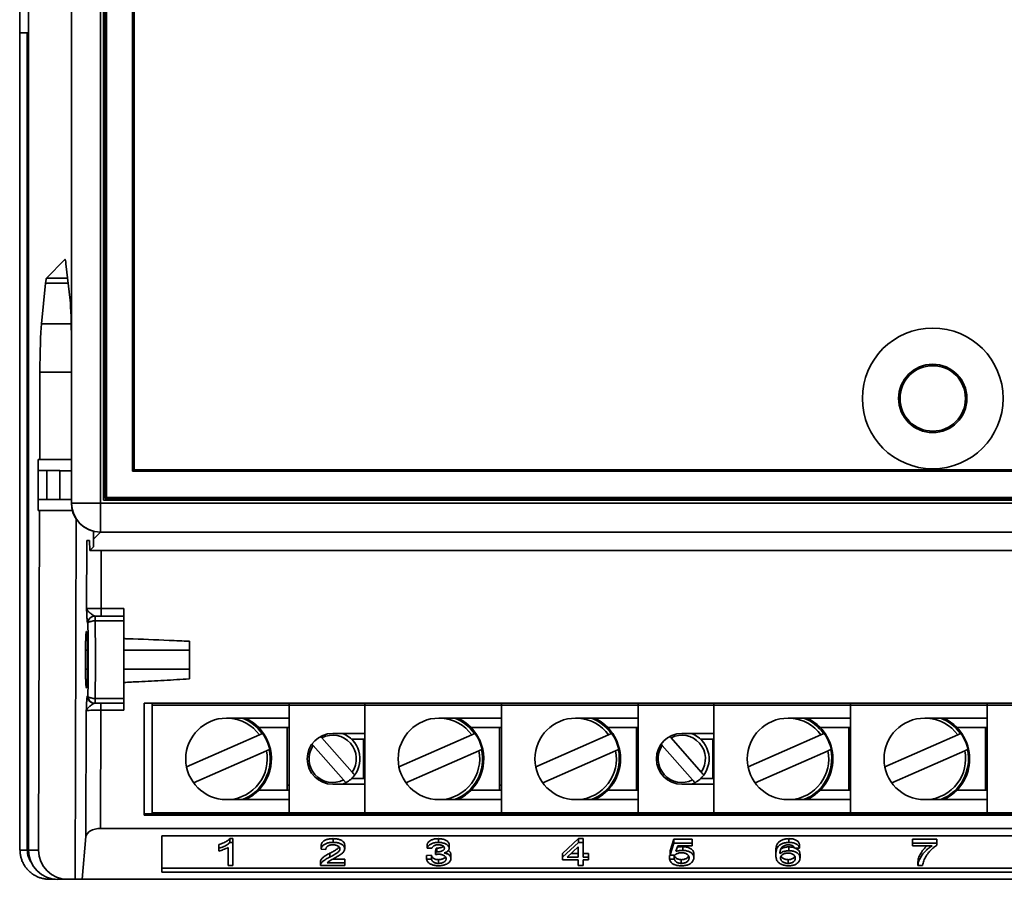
# Model space of a CAD drawing. Header units: millimetres. Extents: x 87 to 338, y 221 to 401.
# Tile 1 of 21: x 87 to 222, y 221 to 339. Entities that reach past the tile are written whole.
import ezdxf

# ---------------------------------------------------------------- set-up
doc = ezdxf.new("R2010")
doc.units = ezdxf.units.MM
doc.header["$LTSCALE"] = 2

msp = doc.modelspace()

# ---------------------------------------------------------------- linework, layer by layer
at = {"color": 7, "linetype": 'Continuous', "lineweight": 35}
for p, q in [((88.27, 394.67), (88.27, 224.86)), ((94.15, 272.6), (94.15, 349.34)), ((98.14, 349.34), (98.14, 272.6)), ((98.57, 348.98), (98.57, 272.98)), ((98.77, 273.38), (98.77, 348.58)), ((98.97, 348.58), (98.97, 273.38)), ((102.57, 276.98), (102.57, 344.98)), ((102.77, 344.78), (102.77, 277.18)), ((87.04, 341.26), (87.04, 337.26)), ((87.04, 337.26), (88.27, 337.26)), ((87.08, 337.26), (87.08, 224.88)), ((88.08, 337.26), (88.08, 224.88)), ((93.25, 306.06), (90.73, 303.53)), ((93.28, 306.06), (93.25, 306.06)), ((93.97, 300.48), (93.4, 305.5)), ((93.62, 303.53), (90.73, 303.53)), ((90.6, 302.84), (90.04, 297.22)), ((93.7, 302.84), (90.6, 302.84)), ((94.13, 297.22), (90.04, 297.22)), ((94.15, 272.6), (94.15, 295.04)), ((89.82, 290.58), (89.79, 278.56)), ((94.15, 290.58), (89.82, 290.58)), ((94.15, 278.56), (89.57, 278.56)), ((89.57, 278.56), (89.57, 277.06)), ((89.57, 273.06), (89.57, 277.06)), ((90.77, 277.06), (90.77, 273.06)), ((90.77, 277.06), (92.57, 277.06)), ((92.57, 277.06), (92.57, 273.06)), ((94.15, 277.02), (92.57, 277.02)), ((322.57, 276.98), (102.57, 276.98)), ((102.77, 277.18), (322.37, 277.18)), ((89.57, 273.06), (89.57, 271.56)), ((90.77, 273.06), (92.57, 273.06)), ((94.15, 273.1), (92.57, 273.1)), ((98.14, 272.6), (94.15, 272.6)), ((94.15, 272.6), (94.15, 272.6)), ((98.14, 272.6), (326.99, 272.6)), ((98.14, 268.6), (98.14, 272.6)), ((98.57, 272.98), (326.57, 272.98)), ((98.97, 273.38), (98.77, 273.38)), ((98.97, 273.38), (326.17, 273.38)), ((98.97, 273.38), (98.97, 273.18)), ((326.17, 273.18), (98.97, 273.18)), ((89.57, 271.56), (94.28, 271.56)), ((89.77, 271.56), (89.64, 224.86)), ((94.67, 220.86), (94.8, 270.4)), ((97.17, 267.63), (97.17, 268.72)), ((98.14, 268.6), (97.17, 267.63)), ((326.99, 268.6), (98.14, 268.6)), ((96.23, 258.06), (96.26, 267.46)), ((96.26, 267.46), (96.65, 267.46)), ((96.65, 267.46), (96.67, 266.09)), ((97.17, 267.63), (97.17, 266.58)), ((97.17, 266.58), (96.67, 266.09)), ((328.46, 266.09), (96.67, 266.09)), ((98.25, 266.09), (98.23, 258.11)), ((98.23, 257.06), (98.23, 258.11)), ((98.23, 258.11), (101.37, 258.11)), ((101.37, 258.11), (101.37, 257.06)), ((96.41, 256.06), (96.38, 256.06)), ((97.38, 257.06), (97.41, 257.06)), ((97.41, 257.06), (97.41, 256.39)), ((97.41, 257.06), (101.37, 257.06)), ((101.37, 256.39), (97.41, 256.39)), ((101.37, 257.06), (101.37, 256.39)), ((101.37, 245.73), (101.37, 256.39)), ((110.37, 248.42), (110.37, 253.59)), ((96.09, 249.76), (96.09, 252.36)), ((96.09, 252.36), (96.36, 252.36)), ((96.36, 252.36), (96.36, 249.76)), ((101.37, 252.36), (110.37, 252.36)), ((96.09, 249.76), (96.36, 249.76)), ((101.37, 249.76), (110.37, 249.76)), ((96.34, 246.06), (96.41, 246.06)), ((97.41, 245.06), (97.34, 245.06)), ((97.41, 245.73), (101.37, 245.73)), ((97.41, 245.73), (97.41, 245.06)), ((101.37, 245.06), (97.41, 245.06)), ((98.19, 244.11), (98.19, 245.06)), ((101.37, 245.73), (101.37, 245.06)), ((101.37, 245.06), (101.37, 244.11)), ((320.97, 245.06), (104.17, 245.06)), ((104.17, 245.06), (104.17, 229.66)), ((105.27, 245.06), (105.27, 244.82)), ((124.07, 245.06), (124.07, 244.82)), ((134.47, 244.82), (134.47, 245.06)), ((153.27, 244.82), (153.27, 245.06)), ((172.07, 245.06), (172.07, 244.82)), ((182.47, 244.82), (182.47, 245.06)), ((201.27, 244.82), (201.27, 245.06)), ((220.07, 245.06), (220.07, 244.82)), ((96.15, 226.73), (96.2, 244.06)), ((98.19, 244.11), (98.15, 227.86)), ((101.37, 244.11), (98.19, 244.11)), ((105.27, 230.02), (105.27, 244.82)), ((105.27, 244.82), (124.07, 244.82)), ((124.07, 230.02), (124.07, 244.82)), ((124.07, 244.82), (134.47, 244.82)), ((124.07, 243.02), (124.07, 244.82)), ((134.47, 240.92), (134.47, 244.82)), ((134.47, 244.82), (153.27, 244.82)), ((134.47, 230.02), (134.47, 244.82)), ((153.27, 243.02), (153.27, 244.82)), ((153.27, 230.02), (153.27, 244.82)), ((153.27, 244.82), (172.07, 244.82)), ((172.07, 244.82), (182.47, 244.82)), ((172.07, 230.02), (172.07, 244.82)), ((172.07, 243.02), (172.07, 244.82)), ((182.47, 240.92), (182.47, 244.82)), ((182.47, 230.02), (182.47, 244.82)), ((182.47, 244.82), (201.27, 244.82)), ((201.27, 243.02), (201.27, 244.82)), ((201.27, 230.02), (201.27, 244.82)), ((201.27, 244.82), (220.07, 244.82)), ((220.07, 230.02), (220.07, 244.82)), ((220.07, 244.82), (230.47, 244.82)), ((220.07, 243.02), (220.07, 244.82)), ((124.07, 243.02), (115.47, 243.02)), ((153.27, 243.02), (144.67, 243.02)), ((172.07, 243.02), (163.47, 243.02)), ((201.27, 243.02), (192.67, 243.02)), ((220.07, 243.02), (211.47, 243.02)), ((124.07, 241.72), (119.89, 241.72)), ((123.82, 241.72), (123.82, 233.12)), ((153.27, 241.72), (149.09, 241.72)), ((153.02, 241.72), (153.02, 233.12)), ((172.07, 241.72), (167.89, 241.72)), ((171.82, 241.72), (171.82, 233.12)), ((201.27, 241.72), (197.09, 241.72)), ((201.02, 241.72), (201.02, 233.12)), ((220.07, 241.72), (215.89, 241.72)), ((219.82, 241.72), (219.82, 233.12)), ((109.98, 236.31), (120, 240.73)), ((128.59, 240.31), (132.75, 235.59)), ((130.07, 240.92), (134.47, 240.92)), ((132.67, 240.12), (134.47, 240.12)), ((134.32, 240.12), (134.32, 234.72)), ((139.18, 236.31), (149.2, 240.73)), ((157.98, 236.31), (168, 240.73)), ((176.59, 240.31), (180.75, 235.59)), ((178.07, 240.92), (182.47, 240.92)), ((180.67, 240.12), (182.47, 240.12)), ((182.32, 240.12), (182.32, 234.72)), ((187.18, 236.31), (197.2, 240.73)), ((205.98, 236.31), (216, 240.73)), ((110.95, 234.12), (120.97, 238.53)), ((127.38, 239.25), (131.55, 234.53)), ((140.15, 234.12), (150.17, 238.53)), ((158.95, 234.12), (168.97, 238.53)), ((175.38, 239.25), (179.55, 234.53)), ((188.15, 234.12), (198.17, 238.53)), ((206.95, 234.12), (216.97, 238.53)), ((134.47, 234.72), (132.67, 234.72)), ((182.47, 234.72), (180.67, 234.72)), ((119.89, 233.12), (124.07, 233.12)), ((123.82, 233.81), (124.07, 233.81)), ((134.47, 233.92), (130.07, 233.92)), ((134.47, 230.02), (134.47, 233.92)), ((149.09, 233.12), (153.27, 233.12)), ((153.02, 233.81), (153.27, 233.81)), ((167.89, 233.12), (172.07, 233.12)), ((171.82, 233.81), (172.07, 233.81)), ((182.47, 233.92), (178.07, 233.92)), ((182.47, 230.02), (182.47, 233.92)), ((197.09, 233.12), (201.27, 233.12)), ((201.02, 233.81), (201.27, 233.81)), ((215.89, 233.12), (220.07, 233.12)), ((219.82, 233.81), (220.07, 233.81)), ((115.47, 231.82), (124.07, 231.82)), ((124.07, 230.02), (124.07, 231.82)), ((144.67, 231.82), (153.27, 231.82)), ((153.27, 230.02), (153.27, 231.82)), ((163.47, 231.82), (172.07, 231.82)), ((172.07, 230.02), (172.07, 231.82)), ((192.67, 231.82), (201.27, 231.82)), ((201.27, 230.02), (201.27, 231.82)), ((211.47, 231.82), (220.07, 231.82)), ((220.07, 230.02), (220.07, 231.82)), ((320.97, 229.88), (104.17, 229.88)), ((104.17, 229.66), (320.97, 229.66)), ((105.27, 230.02), (124.07, 230.02)), ((105.27, 229.88), (105.27, 230.02)), ((124.07, 230.02), (134.47, 230.02)), ((124.07, 229.88), (124.07, 230.02)), ((134.47, 230.02), (153.27, 230.02)), ((134.47, 229.88), (134.47, 230.02)), ((153.27, 229.88), (153.27, 230.02)), ((153.27, 230.02), (172.07, 230.02)), ((172.07, 230.02), (182.47, 230.02)), ((172.07, 229.88), (172.07, 230.02)), ((182.47, 230.02), (201.27, 230.02)), ((182.47, 229.88), (182.47, 230.02)), ((201.27, 229.88), (201.27, 230.02)), ((201.27, 230.02), (220.07, 230.02)), ((220.07, 230.02), (230.47, 230.02)), ((220.07, 229.88), (220.07, 230.02)), ((326.98, 227.86), (98.15, 227.86)), ((95.62, 220.86), (96.15, 226.73)), ((106.57, 226.86), (106.57, 221.86)), ((318.57, 226.86), (106.57, 226.86)), ((115.93, 226.45), (116.35, 226.45)), ((115.93, 225.93), (115.93, 226.45)), ((116.35, 225.93), (116.35, 226.45)), ((130.14, 225.93), (130.14, 226.45)), ((144.6, 225.93), (144.6, 226.45)), ((161.65, 224.42), (163.88, 226.45)), ((163.88, 226.45), (164.49, 226.45)), ((163.88, 225.93), (163.88, 226.45)), ((164.49, 225.93), (164.49, 226.45)), ((176.47, 224.76), (176.96, 226.37)), ((176.96, 226.37), (179.48, 226.37)), ((176.96, 225.85), (176.96, 226.37)), ((179.48, 225.85), (179.48, 226.37)), ((192.8, 225.93), (192.8, 226.45)), ((209.79, 226.37), (213.12, 226.37)), ((209.79, 225.85), (209.79, 226.37)), ((213.12, 225.85), (213.12, 226.37)), ((87.08, 224.88), (88.08, 224.88)), ((88.27, 224.86), (89.64, 224.86)), ((114.4, 225.12), (114.4, 225.64)), ((114.4, 224.75), (114.4, 225.12)), ((115.7, 222.76), (115.7, 225.24)), ((115.93, 225.93), (116.35, 225.93)), ((116.35, 225.93), (116.35, 222.76)), ((128.47, 224.99), (128.47, 225.51)), ((129.12, 224.95), (128.47, 224.99)), ((131.72, 225.05), (131.72, 225.57)), ((143.07, 225.16), (143.07, 225.68)), ((143.72, 225.12), (143.07, 225.16)), ((144.21, 224.78), (144.29, 225.15)), ((144.21, 224.26), (144.21, 224.78)), ((144.29, 225.15), (144.39, 225.14)), ((144.29, 224.63), (144.29, 225.15)), ((144.39, 224.62), (144.39, 225.14)), ((146.08, 225.11), (146.08, 225.63)), ((161.65, 223.9), (163.88, 225.93)), ((163.84, 225.31), (162.29, 223.9)), ((163.84, 223.9), (163.84, 225.31)), ((163.88, 225.93), (164.49, 225.93)), ((164.49, 225.93), (164.49, 223.9)), ((176.47, 224.24), (176.96, 225.85)), ((176.47, 224.24), (176.47, 224.76)), ((176.96, 225.85), (179.48, 225.85)), ((177.51, 225.48), (177.27, 224.71)), ((179.48, 225.48), (177.51, 225.48)), ((178.2, 224.83), (178.2, 225.35)), ((179.48, 225.85), (179.48, 225.48)), ((190.99, 224.24), (190.99, 224.76)), ((192.8, 224.79), (192.8, 225.31)), ((194.24, 225.16), (193.59, 225.12)), ((194.24, 225.16), (194.24, 225.68)), ((209.79, 225.85), (213.12, 225.85)), ((209.79, 225.48), (209.79, 225.85)), ((212.47, 225.48), (209.79, 225.48)), ((213.12, 225.85), (213.12, 225.55)), ((129.67, 223.92), (129.67, 224.44)), ((130.09, 223.65), (131.72, 223.65)), ((131.72, 223.13), (131.72, 223.65)), ((142.99, 224.13), (143.64, 224.17)), ((142.99, 223.61), (142.99, 224.13)), ((142.99, 223.61), (143.64, 223.65)), ((143.64, 223.65), (143.64, 224.17)), ((144.21, 224.26), (144.29, 224.63)), ((144.29, 224.63), (144.39, 224.62)), ((144.62, 223.04), (144.62, 223.56)), ((146.32, 223.7), (146.32, 224.22)), ((161.65, 223.9), (161.65, 224.42)), ((161.65, 223.53), (161.65, 223.9)), ((163.84, 223.53), (161.65, 223.53)), ((162.29, 223.9), (163.84, 223.9)), ((162.86, 224.42), (163.84, 224.42)), ((163.84, 222.76), (163.84, 223.53)), ((164.49, 224.42), (165.22, 224.42)), ((164.49, 223.9), (165.22, 223.9)), ((165.22, 223.53), (164.49, 223.53)), ((164.49, 223.53), (164.49, 222.76)), ((165.22, 223.9), (165.22, 224.42)), ((165.22, 223.9), (165.22, 223.53)), ((176.39, 224.13), (177.04, 224.17)), ((176.39, 223.61), (176.39, 224.13)), ((176.39, 223.61), (177.04, 223.65)), ((177.12, 224.2), (176.47, 224.24)), ((177.04, 223.65), (177.04, 224.17)), ((178, 223.04), (178, 223.56)), ((179.72, 223.83), (179.72, 224.34)), ((192.71, 223.04), (192.71, 223.56)), ((194.32, 223.78), (194.32, 224.3)), ((106.57, 222.38), (318.57, 222.38)), ((116.35, 222.76), (115.7, 222.76)), ((128.39, 223.3), (128.39, 222.78)), ((131.72, 222.76), (128.39, 222.76)), ((129.29, 223.13), (131.72, 223.13)), ((131.72, 223.13), (131.72, 222.76)), ((164.49, 222.76), (163.84, 222.76)), ((210.52, 222.76), (210.52, 223.28)), ((211.17, 222.76), (210.52, 222.76)), ((91.08, 220.88), (91.08, 221.04)), ((91.08, 220.88), (91.9, 220.88)), ((93.64, 220.86), (92.27, 220.86)), ((94.67, 220.86), (93.64, 220.86)), ((95.62, 220.86), (94.67, 220.86)), ((95.62, 220.86), (329.52, 220.86)), ((106.57, 221.86), (318.57, 221.86))]:
    msp.add_line(p, q, dxfattribs=at)
at = {"color": 7, "linetype": 'Continuous', "lineweight": 35, "flags": 128}
for points in [[(102.57, 276.98), (102.61, 277.02), (102.64, 277.06), (102.68, 277.09), (102.71, 277.12), (102.73, 277.15), (102.75, 277.16), (102.76, 277.18), (102.77, 277.18)], [(97.41, 256.39), (97.27, 256.39), (97.13, 256.38), (97, 256.36), (96.88, 256.33), (96.77, 256.31), (96.67, 256.27), (96.58, 256.24), (96.51, 256.19), (96.46, 256.15), (96.42, 256.11), (96.41, 256.06)], [(97.41, 245.73), (97.27, 245.73), (97.13, 245.74), (97, 245.76), (96.88, 245.79), (96.77, 245.81), (96.67, 245.85), (96.58, 245.88), (96.51, 245.93), (96.46, 245.97), (96.42, 246.01), (96.41, 246.06)], [(120.38, 240.89), (120.41, 240.91), (120.44, 240.92)], [(149.58, 240.89), (149.61, 240.91), (149.64, 240.92)], [(168.38, 240.89), (168.41, 240.91), (168.44, 240.92)], [(197.58, 240.89), (197.61, 240.91), (197.64, 240.92)], [(216.38, 240.89), (216.41, 240.91), (216.44, 240.92)], [(121.41, 238.73), (121.37, 238.71), (121.34, 238.7)], [(150.61, 238.73), (150.57, 238.71), (150.54, 238.7)], [(169.41, 238.73), (169.37, 238.71), (169.34, 238.7)], [(198.61, 238.73), (198.57, 238.71), (198.54, 238.7)], [(217.41, 238.73), (217.37, 238.71), (217.34, 238.7)]]:
    msp.add_lwpolyline(points, dxfattribs=at)
at = {"color": 7, "linetype": 'Continuous', "lineweight": 35}
for radius in [9.68, 4.7, 4.5]:
    msp.add_circle((212.57, 286.98), radius, dxfattribs=at)
for centre, radius, start, end in [((98.16, 272.61), 4.01, 180.1836, 269.8165), ((98.97, 273.38), 0.2, 180, 270), ((97.38, 256.06), 0.999, 90.0395, 180.0391), ((97.41, 256.06), 0.999, 90.0394, 180.0394), ((97.34, 246.06), 0.999, 179.961, 269.9604), ((97.41, 246.06), 0.999, 179.9606, 269.9606), ((115.47, 237.42), 5.6, 90, 270), ((115.47, 237.42), 5.61, 36.1218, 85.9927), ((115.47, 237.42), 6.01, 35.2896, 68.6291), ((115.47, 237.42), 6.17, 294.7691, 65.2309), ((115.47, 237.42), 6.17, 23.7789, 65.2358), ((144.67, 237.42), 5.6, 90, 270), ((144.67, 237.42), 5.61, 36.1218, 85.9927), ((144.67, 237.42), 6.01, 35.2896, 68.6291), ((144.67, 237.42), 6.17, 294.7691, 65.2309), ((144.67, 237.42), 6.17, 23.7789, 65.2358), ((163.47, 237.42), 5.6, 90, 270), ((163.47, 237.42), 5.61, 36.1218, 85.9927), ((163.47, 237.42), 6.01, 35.2896, 68.6291), ((163.47, 237.42), 6.17, 294.7691, 65.2309), ((163.47, 237.42), 6.17, 23.7789, 65.2358), ((192.67, 237.42), 5.6, 90, 270), ((192.67, 237.42), 5.61, 36.1218, 85.9927), ((192.67, 237.42), 6.01, 35.2896, 68.6291), ((192.67, 237.42), 6.17, 294.7691, 65.2309), ((192.67, 237.42), 6.17, 23.7789, 65.2358), ((211.47, 237.42), 5.6, 90, 270), ((211.47, 237.42), 5.61, 36.1218, 85.9927), ((211.47, 237.42), 6.01, 35.2896, 68.6291), ((211.47, 237.42), 6.17, 294.7691, 65.2309), ((211.47, 237.42), 6.17, 23.7789, 65.2358), ((115.47, 237.42), 6.17, 294.7642, 23.7789), ((115.47, 237.42), 6.08, 12.403, 35.1548), ((130.07, 237.42), 3.5, 90, 270), ((130.07, 237.42), 3.25, 325.6303, 117.1302), ((130.07, 237.42), 3.75, 323.698, 68.9605), ((144.67, 237.42), 6.17, 294.7642, 23.7789), ((144.67, 237.42), 6.08, 12.403, 35.1548), ((163.47, 237.42), 6.17, 294.7642, 23.7789), ((163.47, 237.42), 6.08, 12.403, 35.1548), ((178.07, 237.42), 3.5, 90, 270), ((178.07, 237.42), 3.25, 325.6303, 117.1302), ((178.07, 237.42), 3.75, 323.698, 68.9605), ((192.67, 237.42), 6.17, 294.7642, 23.7789), ((192.67, 237.42), 6.08, 12.403, 35.1548), ((211.47, 237.42), 6.17, 294.7642, 23.7789), ((211.47, 237.42), 6.08, 12.403, 35.1548), ((115.47, 237.42), 5.61, 274.0073, 11.436), ((115.47, 237.42), 6.01, 291.3709, 12.2681), ((130.07, 237.42), 3.25, 145.6303, 297.1302), ((144.67, 237.42), 5.61, 274.0073, 11.436), ((144.67, 237.42), 6.01, 291.3709, 12.2681), ((163.47, 237.42), 5.61, 274.0073, 11.436), ((163.47, 237.42), 6.01, 291.3709, 12.2681), ((178.07, 237.42), 3.25, 145.6303, 297.1302), ((192.67, 237.42), 5.61, 274.0073, 11.436), ((192.67, 237.42), 6.01, 291.3709, 12.2681), ((211.47, 237.42), 5.61, 274.0073, 11.436), ((211.47, 237.42), 6.01, 291.3709, 12.2681), ((130.07, 237.42), 3.75, 299.0625, 323.698), ((178.07, 237.42), 3.75, 299.0625, 323.698), ((130.07, 237.42), 3.75, 291.0395, 299.0625), ((178.07, 237.42), 3.75, 291.0395, 299.0625)]:
    msp.add_arc(centre, radius, start, end, dxfattribs=at)
for centre, major_axis, ratio, start_param, end_param in [((93.27, 300.06), (0, 6), 0.052408, 5.846853, 6.335545), ((90.75, 297.54), (0, 6), 0.052408, 0.05236, 0.488692), ((93.83, 295.04), (0, 6), 0.052408, 4.712389, 5.846853), ((90.24, 290.16), (0, 8), 0.052408, 0.488692, 1.518436), ((98.15, 272.61), (-2.84, -2.84), 0.997265, 5.499157, 6.821327), ((98.23, 258.06), (2, 0), 0.026167, 1.570545, 3.089053), ((95.67, 251.06), (0, 15), 0.052408, 4.372552, 5.052226), ((96.67, 251.06), (0, 16), 0.049132, 4.372552, 5.052226), ((98.19, 244.06), (2, 0), 0.026167, 1.570545, 3.089053), ((98.15, 226.67), (2, 0), 0.596176, 1.568033, 3.086541), ((91.09, 224.88), (-2.12, -2.12), 0.999695, 5.497939, 6.145099), ((92.27, 224.86), (4.01, 0), 0.99863, 3.141593, 4.712389), ((93.65, 224.86), (3.41, 2.11), 0.996936, 2.587195, 4.157991)]:
    msp.add_ellipse(centre, major_axis=major_axis, ratio=ratio, start_param=start_param, end_param=end_param, dxfattribs=at)
for points, knots in [([(89.57, 277.06), (89.57, 277.06), (89.58, 277.06), (89.63, 277.06), (89.69, 277.06), (89.78, 277.06), (89.91, 277.06), (90.07, 277.06), (90.25, 277.06), (90.45, 277.06), (90.62, 277.06), (90.73, 277.06), (90.77, 277.06)], [0, 0, 0, 0, 0.148772, 0.226086, 0.303387, 0.411451, 0.522497, 0.630655, 0.742646, 0.840358, 0.941332, 1, 1, 1, 1]), ([(90.77, 273.06), (90.71, 273.06), (90.58, 273.06), (90.4, 273.06), (90.23, 273.06), (90.07, 273.06), (89.93, 273.06), (89.8, 273.06), (89.7, 273.06), (89.63, 273.06), (89.58, 273.06), (89.57, 273.06), (89.57, 273.06)], [0, 0, 0, 0, 0.091315, 0.185364, 0.276659, 0.370465, 0.464615, 0.561101, 0.663262, 0.767804, 0.882625, 1, 1, 1, 1]), ([(96.38, 256.06), (96.38, 256.06), (96.37, 256.07), (96.35, 256.12), (96.34, 256.2), (96.33, 256.3), (96.32, 256.43), (96.3, 256.6), (96.29, 256.8), (96.28, 257.04), (96.26, 257.3), (96.25, 257.64), (96.24, 257.89), (96.23, 258.06), (96.23, 258.06)], [0, 0, 0, 0, 0.075485, 0.151245, 0.22678, 0.301853, 0.37713, 0.452265, 0.547368, 0.642786, 0.738426, 0.833834, 0.996503, 1, 1, 1, 1]), ([(96.23, 258.06), (96.23, 258.06), (96.24, 258.03), (96.26, 257.95), (96.34, 257.83), (96.47, 257.69), (96.63, 257.55), (96.82, 257.4), (97.01, 257.25), (97.17, 257.14), (97.3, 257.07), (97.35, 257.06), (97.38, 257.06)], [0, 0, 0, 0, 0.004112, 0.094216, 0.216068, 0.338419, 0.460573, 0.587695, 0.714836, 0.841573, 0.920857, 1, 1, 1, 1]), ([(96.36, 252.36), (96.36, 252.46), (96.36, 252.66), (96.36, 252.97), (96.35, 253.25), (96.35, 253.52), (96.34, 253.77), (96.33, 254.01), (96.32, 254.22), (96.31, 254.41), (96.29, 254.58), (96.28, 254.71), (96.27, 254.82), (96.25, 254.9), (96.24, 254.94), (96.22, 254.95), (96.21, 254.93), (96.19, 254.88), (96.18, 254.79), (96.16, 254.67), (96.15, 254.53), (96.14, 254.35), (96.13, 254.15), (96.12, 253.93), (96.11, 253.69), (96.1, 253.43), (96.09, 253.15), (96.09, 252.87), (96.09, 252.61), (96.09, 252.43), (96.09, 252.36)], [0, 0, 0, 0, 0.037375, 0.074882, 0.112258, 0.147727, 0.183308, 0.218778, 0.254376, 0.290086, 0.325685, 0.36148, 0.397388, 0.433183, 0.46916, 0.505252, 0.541229, 0.577293, 0.613472, 0.649536, 0.685552, 0.721685, 0.7577, 0.793555, 0.829525, 0.865379, 0.90103, 0.936795, 0.972445, 1, 1, 1, 1]), ([(110.37, 253.59), (109.44, 253.63), (106.62, 253.76), (103.62, 253.88), (101.55, 253.95), (101.37, 253.96)], [0, 0, 0, 0, 0.309471, 0.938855, 1, 1, 1, 1]), ([(96.09, 249.76), (96.09, 249.66), (96.09, 249.46), (96.09, 249.15), (96.1, 248.87), (96.1, 248.6), (96.11, 248.35), (96.12, 248.11), (96.13, 247.9), (96.14, 247.71), (96.15, 247.54), (96.17, 247.41), (96.18, 247.3), (96.2, 247.22), (96.21, 247.18), (96.23, 247.17), (96.24, 247.19), (96.26, 247.24), (96.27, 247.33), (96.29, 247.45), (96.3, 247.59), (96.31, 247.77), (96.32, 247.97), (96.33, 248.19), (96.34, 248.43), (96.35, 248.69), (96.35, 248.97), (96.36, 249.25), (96.36, 249.51), (96.36, 249.69), (96.36, 249.76)], [0, 0, 0, 0, 0.037375, 0.074882, 0.112258, 0.147727, 0.183308, 0.218778, 0.254376, 0.290086, 0.325685, 0.36148, 0.397388, 0.433183, 0.46916, 0.505252, 0.541229, 0.577293, 0.613472, 0.649536, 0.685553, 0.721685, 0.757701, 0.793555, 0.829525, 0.865379, 0.90103, 0.936795, 0.972445, 1, 1, 1, 1]), ([(101.37, 247.93), (102.05, 247.96), (103.89, 248.05), (106.89, 248.21), (109.21, 248.35), (110.37, 248.42)], [0, 0, 0, 0, 0.22693, 0.613458, 1, 1, 1, 1]), ([(96.2, 244.06), (96.2, 244.06), (96.2, 244.23), (96.21, 244.48), (96.23, 244.82), (96.24, 245.08), (96.25, 245.32), (96.26, 245.52), (96.28, 245.69), (96.29, 245.82), (96.3, 245.92), (96.32, 246), (96.33, 246.05), (96.34, 246.06), (96.34, 246.06)], [0, 0, 0, 0, 0.003497, 0.166166, 0.261574, 0.357214, 0.452632, 0.547735, 0.62287, 0.698147, 0.77322, 0.848755, 0.924515, 1, 1, 1, 1]), ([(97.34, 245.06), (97.31, 245.06), (97.26, 245.05), (97.14, 244.98), (96.98, 244.87), (96.79, 244.73), (96.6, 244.58), (96.43, 244.43), (96.3, 244.3), (96.23, 244.17), (96.2, 244.09), (96.2, 244.06), (96.2, 244.06)], [0, 0, 0, 0, 0.079144, 0.158429, 0.282308, 0.406572, 0.53083, 0.655858, 0.781087, 0.905782, 0.995888, 1, 1, 1, 1]), ([(120.38, 240.89), (120.37, 240.89), (120.37, 240.89), (120.32, 240.87), (120.24, 240.83), (120.13, 240.78), (120.04, 240.75), (120, 240.73)], [0, 0, 0, 0, 0.135121, 0.347957, 0.562608, 0.781074, 1, 1, 1, 1]), ([(128.59, 240.31), (128.57, 240.33), (128.52, 240.39), (128.46, 240.46), (128.42, 240.5), (128.42, 240.5)], [0, 0, 0, 0, 0.252129, 0.939662, 1, 1, 1, 1]), ([(149.58, 240.89), (149.57, 240.89), (149.57, 240.89), (149.52, 240.87), (149.44, 240.83), (149.33, 240.78), (149.24, 240.75), (149.2, 240.73)], [0, 0, 0, 0, 0.13512, 0.347956, 0.562607, 0.781074, 1, 1, 1, 1]), ([(168.38, 240.89), (168.37, 240.89), (168.37, 240.89), (168.32, 240.87), (168.24, 240.83), (168.13, 240.78), (168.04, 240.75), (168, 240.73)], [0, 0, 0, 0, 0.13512, 0.347956, 0.562609, 0.781074, 1, 1, 1, 1]), ([(176.59, 240.31), (176.57, 240.33), (176.52, 240.39), (176.46, 240.46), (176.42, 240.5), (176.42, 240.5)], [0, 0, 0, 0, 0.252129, 0.939667, 1, 1, 1, 1]), ([(197.58, 240.89), (197.57, 240.89), (197.57, 240.89), (197.52, 240.87), (197.44, 240.83), (197.33, 240.78), (197.24, 240.75), (197.2, 240.73)], [0, 0, 0, 0, 0.135121, 0.347957, 0.562608, 0.781074, 1, 1, 1, 1]), ([(216.38, 240.89), (216.37, 240.89), (216.37, 240.89), (216.32, 240.87), (216.24, 240.83), (216.13, 240.78), (216.04, 240.75), (216, 240.73)], [0, 0, 0, 0, 0.13512, 0.347959, 0.562607, 0.781078, 1, 1, 1, 1]), ([(120.97, 238.53), (120.98, 238.54), (121.04, 238.56), (121.13, 238.6), (121.24, 238.65), (121.31, 238.68), (121.34, 238.7), (121.34, 238.7), (121.34, 238.7)], [0, 0, 0, 0, 0.063439, 0.290908, 0.516779, 0.738543, 0.955655, 1, 1, 1, 1]), ([(127.22, 239.45), (127.23, 239.43), (127.27, 239.38), (127.34, 239.31), (127.38, 239.26), (127.38, 239.25)], [0, 0, 0, 0, 0.2742022, 0.9126596, 1, 1, 1, 1]), ([(150.17, 238.53), (150.18, 238.54), (150.24, 238.56), (150.33, 238.6), (150.44, 238.65), (150.51, 238.68), (150.54, 238.7), (150.54, 238.7), (150.54, 238.7)], [0, 0, 0, 0, 0.06344, 0.290907, 0.51678, 0.738543, 0.955655, 1, 1, 1, 1]), ([(168.97, 238.53), (168.98, 238.54), (169.04, 238.56), (169.13, 238.6), (169.24, 238.65), (169.31, 238.68), (169.34, 238.7), (169.34, 238.7), (169.34, 238.7)], [0, 0, 0, 0, 0.063444, 0.29091, 0.516778, 0.738545, 0.955655, 1, 1, 1, 1]), ([(175.22, 239.45), (175.23, 239.43), (175.27, 239.38), (175.34, 239.31), (175.38, 239.26), (175.38, 239.25)], [0, 0, 0, 0, 0.274202, 0.91266, 1, 1, 1, 1]), ([(198.17, 238.53), (198.18, 238.54), (198.24, 238.56), (198.33, 238.6), (198.44, 238.65), (198.51, 238.68), (198.54, 238.7), (198.54, 238.7), (198.54, 238.7)], [0, 0, 0, 0, 0.063439, 0.290906, 0.51678, 0.738543, 0.955655, 1, 1, 1, 1]), ([(216.97, 238.53), (216.98, 238.54), (217.04, 238.56), (217.13, 238.6), (217.24, 238.65), (217.31, 238.68), (217.34, 238.7), (217.34, 238.7), (217.34, 238.7)], [0, 0, 0, 0, 0.063439, 0.290906, 0.516779, 0.738542, 0.955655, 1, 1, 1, 1]), ([(133.09, 235.2), (133.09, 235.2), (133.09, 235.2), (133.06, 235.24), (132.99, 235.32), (132.89, 235.42), (132.81, 235.52), (132.76, 235.57), (132.75, 235.59)], [0, 0, 0, 0, 0.097436, 0.304302, 0.512363, 0.72407, 0.941027, 1, 1, 1, 1]), ([(181.09, 235.2), (181.09, 235.2), (181.09, 235.2), (181.06, 235.24), (180.99, 235.32), (180.89, 235.42), (180.81, 235.52), (180.76, 235.57), (180.75, 235.59)], [0, 0, 0, 0, 0.0974357, 0.3043029, 0.5123615, 0.724069, 0.9410248, 1, 1, 1, 1]), ([(131.55, 234.53), (131.57, 234.5), (131.63, 234.43), (131.73, 234.32), (131.82, 234.22), (131.88, 234.16), (131.89, 234.14), (131.89, 234.14), (131.89, 234.14)], [0, 0, 0, 0, 0.1255477, 0.3507573, 0.5718506, 0.7871633, 0.9974217, 1, 1, 1, 1]), ([(179.55, 234.53), (179.57, 234.5), (179.63, 234.43), (179.73, 234.32), (179.82, 234.22), (179.88, 234.16), (179.89, 234.14), (179.89, 234.14), (179.89, 234.14)], [0, 0, 0, 0, 0.125548, 0.350757, 0.571851, 0.787164, 0.997422, 1, 1, 1, 1]), ([(114.4, 225.64), (114.52, 225.68), (114.76, 225.75), (115.09, 225.88), (115.37, 226.02), (115.6, 226.16), (115.79, 226.3), (115.88, 226.4), (115.93, 226.45)], [0, 0, 0, 0, 0.186652, 0.373349, 0.560003, 0.706679, 0.853386, 1, 1, 1, 1]), ([(128.47, 225.51), (128.48, 225.56), (128.5, 225.64), (128.54, 225.77), (128.61, 225.9), (128.71, 226.02), (128.84, 226.14), (129.01, 226.23), (129.2, 226.32), (129.42, 226.38), (129.65, 226.42), (129.89, 226.44), (130.06, 226.45), (130.14, 226.45)], [0, 0, 0, 0, 0.093373, 0.186734, 0.280107, 0.37345, 0.466748, 0.560061, 0.648036, 0.736023, 0.823985, 0.911984, 1, 1, 1, 1]), ([(130.14, 226.45), (130.22, 226.45), (130.39, 226.44), (130.63, 226.42), (130.86, 226.38), (131.08, 226.31), (131.26, 226.23), (131.41, 226.12), (131.55, 226), (131.65, 225.86), (131.71, 225.72), (131.72, 225.62), (131.72, 225.57)], [0, 0, 0, 0, 0.093375, 0.186716, 0.280029, 0.37335, 0.466646, 0.559994, 0.670012, 0.780015, 0.889999, 1, 1, 1, 1]), ([(143.07, 225.68), (143.09, 225.72), (143.12, 225.81), (143.2, 225.94), (143.31, 226.06), (143.45, 226.17), (143.63, 226.27), (143.85, 226.35), (144.08, 226.41), (144.34, 226.44), (144.52, 226.45), (144.6, 226.45)], [0, 0, 0, 0, 0.112065, 0.224124, 0.336158, 0.448167, 0.560113, 0.670089, 0.780036, 0.889993, 1, 1, 1, 1]), ([(144.6, 226.45), (144.7, 226.45), (144.88, 226.44), (145.15, 226.4), (145.39, 226.34), (145.6, 226.25), (145.78, 226.14), (145.92, 226.03), (146.01, 225.9), (146.07, 225.77), (146.08, 225.68), (146.08, 225.63)], [0, 0, 0, 0, 0.111989, 0.223939, 0.33592, 0.447889, 0.559903, 0.669912, 0.779919, 0.889957, 1, 1, 1, 1]), ([(190.99, 224.76), (190.99, 224.83), (191, 224.98), (191.02, 225.19), (191.07, 225.4), (191.14, 225.61), (191.24, 225.79), (191.36, 225.94), (191.49, 226.06), (191.65, 226.17), (191.82, 226.26), (192, 226.33), (192.18, 226.38), (192.38, 226.42), (192.59, 226.44), (192.73, 226.45), (192.8, 226.45)], [0, 0, 0, 0, 0.100013, 0.200025, 0.300032, 0.400042, 0.500016, 0.56253, 0.625027, 0.687524, 0.750014, 0.800015, 0.850003, 0.900004, 0.95, 1, 1, 1, 1]), ([(192.8, 226.45), (192.89, 226.45), (193.07, 226.44), (193.32, 226.41), (193.55, 226.35), (193.76, 226.26), (193.93, 226.16), (194.05, 226.05), (194.15, 225.93), (194.21, 225.8), (194.23, 225.72), (194.24, 225.68)], [0, 0, 0, 0, 0.112007, 0.223966, 0.335914, 0.447887, 0.559835, 0.669855, 0.779871, 0.889939, 1, 1, 1, 1]), ([(87.08, 224.88), (87.09, 224.83), (87.09, 224.7), (87.1, 224.49), (87.13, 224.25), (87.18, 224.01), (87.24, 223.77), (87.31, 223.54), (87.4, 223.31), (87.5, 223.09), (87.62, 222.88), (87.74, 222.67), (87.88, 222.47), (88.04, 222.29), (88.2, 222.1), (88.37, 221.93), (88.55, 221.78), (88.75, 221.63), (88.95, 221.49), (89.16, 221.37), (89.37, 221.26), (89.6, 221.16), (89.83, 221.08), (90.06, 221.01), (90.29, 220.95), (90.53, 220.91), (90.78, 220.89), (90.96, 220.88), (91.06, 220.88), (91.08, 220.88)], [0, 0, 0, 0, 0.023469, 0.06211, 0.100754, 0.139398, 0.178041, 0.216683, 0.255324, 0.293965, 0.332605, 0.371246, 0.409885, 0.448524, 0.487163, 0.525802, 0.564441, 0.60308, 0.641719, 0.680359, 0.718999, 0.757639, 0.79628, 0.834921, 0.873563, 0.912206, 0.950849, 0.989493, 1, 1, 1, 1]), ([(114.4, 225.12), (114.52, 225.16), (114.76, 225.23), (115.09, 225.36), (115.37, 225.5), (115.6, 225.64), (115.79, 225.78), (115.88, 225.88), (115.93, 225.93)], [0, 0, 0, 0, 0.186652, 0.373349, 0.560003, 0.706679, 0.853386, 1, 1, 1, 1]), ([(115.7, 225.24), (115.6, 225.19), (115.39, 225.07), (115.05, 224.95), (114.72, 224.83), (114.51, 224.78), (114.4, 224.75)], [0, 0, 0, 0, 0.279896, 0.5599361, 0.7799991, 1, 1, 1, 1]), ([(128.47, 224.99), (128.48, 225.04), (128.5, 225.13), (128.54, 225.25), (128.61, 225.38), (128.71, 225.5), (128.84, 225.62), (129.01, 225.71), (129.2, 225.8), (129.42, 225.86), (129.65, 225.9), (129.89, 225.93), (130.06, 225.93), (130.14, 225.93)], [0, 0, 0, 0, 0.093373, 0.186734, 0.280107, 0.37345, 0.466749, 0.560061, 0.648036, 0.736023, 0.823985, 0.911984, 1, 1, 1, 1]), ([(130.12, 225.6), (130.05, 225.6), (129.91, 225.6), (129.71, 225.57), (129.54, 225.51), (129.39, 225.44), (129.28, 225.35), (129.2, 225.25), (129.15, 225.16), (129.13, 225.06), (129.12, 224.99), (129.12, 224.95)], [0, 0, 0, 0, 0.11193, 0.223803, 0.33573, 0.447702, 0.559725, 0.669756, 0.779806, 0.889918, 1, 1, 1, 1]), ([(129.67, 224.44), (129.76, 224.49), (129.94, 224.58), (130.2, 224.72), (130.44, 224.87), (130.66, 225.01), (130.83, 225.15), (130.93, 225.25), (130.97, 225.3), (130.97, 225.31)], [0, 0, 0, 0, 0.174697, 0.349397, 0.524084, 0.698742, 0.835972, 0.973215, 1, 1, 1, 1]), ([(129.67, 223.92), (129.76, 223.97), (129.94, 224.06), (130.2, 224.2), (130.44, 224.35), (130.66, 224.49), (130.84, 224.63), (130.96, 224.76), (131.05, 224.91), (131.07, 225.01), (131.07, 225.06)], [0, 0, 0, 0, 0.140026, 0.280054, 0.420071, 0.560066, 0.670059, 0.780064, 0.890105, 1, 1, 1, 1]), ([(131.07, 225.06), (131.07, 225.1), (131.06, 225.17), (131.01, 225.28), (130.91, 225.39), (130.77, 225.47), (130.62, 225.53), (130.47, 225.57), (130.29, 225.6), (130.17, 225.6), (130.12, 225.6)], [0, 0, 0, 0, 0.140024, 0.28005, 0.42, 0.559923, 0.669923, 0.779934, 0.889956, 1, 1, 1, 1]), ([(130.14, 225.93), (130.22, 225.93), (130.39, 225.93), (130.63, 225.9), (130.86, 225.86), (131.08, 225.79), (131.26, 225.71), (131.41, 225.6), (131.55, 225.48), (131.65, 225.34), (131.71, 225.2), (131.72, 225.1), (131.72, 225.05)], [0, 0, 0, 0, 0.093375, 0.186716, 0.28003, 0.37335, 0.466646, 0.559994, 0.670011, 0.780016, 0.889999, 1, 1, 1, 1]), ([(131.72, 225.05), (131.72, 224.99), (131.71, 224.88), (131.63, 224.71), (131.5, 224.55), (131.33, 224.4), (131.11, 224.24), (130.86, 224.07), (130.56, 223.9), (130.35, 223.79), (130.25, 223.73)], [0, 0, 0, 0, 0.111954, 0.22389, 0.335861, 0.44785, 0.559875, 0.706582, 0.853288, 1, 1, 1, 1]), ([(143.07, 225.16), (143.09, 225.2), (143.12, 225.29), (143.2, 225.42), (143.31, 225.54), (143.45, 225.66), (143.63, 225.75), (143.85, 225.83), (144.08, 225.89), (144.34, 225.92), (144.52, 225.93), (144.6, 225.93)], [0, 0, 0, 0, 0.112065, 0.224124, 0.336158, 0.448167, 0.560113, 0.670089, 0.780036, 0.889993, 1, 1, 1, 1]), ([(144.62, 225.6), (144.55, 225.6), (144.42, 225.6), (144.22, 225.56), (144.05, 225.5), (143.92, 225.42), (143.82, 225.33), (143.76, 225.22), (143.74, 225.15), (143.72, 225.12)], [0, 0, 0, 0, 0.13999, 0.280139, 0.420049, 0.560003, 0.706604, 0.853265, 1, 1, 1, 1]), ([(144.39, 225.14), (144.47, 225.15), (144.62, 225.15), (144.84, 225.18), (145.04, 225.24), (145.2, 225.31), (145.28, 225.37), (145.31, 225.39)], [0, 0, 0, 0, 0.2091879, 0.4183013, 0.6272968, 0.8362915, 1, 1, 1, 1]), ([(144.39, 224.62), (144.47, 224.63), (144.62, 224.63), (144.84, 224.66), (145.04, 224.72), (145.2, 224.79), (145.31, 224.87), (145.38, 224.95), (145.42, 225.04), (145.43, 225.1), (145.43, 225.13)], [0, 0, 0, 0, 0.140022, 0.279995, 0.419889, 0.559782, 0.669787, 0.779816, 0.889875, 1, 1, 1, 1]), ([(144.6, 225.93), (144.7, 225.93), (144.88, 225.92), (145.15, 225.88), (145.39, 225.82), (145.6, 225.73), (145.78, 225.63), (145.92, 225.51), (146.01, 225.38), (146.07, 225.25), (146.08, 225.16), (146.08, 225.11)], [0, 0, 0, 0, 0.111989, 0.223939, 0.335921, 0.447889, 0.559903, 0.669912, 0.779919, 0.889957, 1, 1, 1, 1]), ([(145.43, 225.13), (145.43, 225.17), (145.42, 225.23), (145.38, 225.33), (145.3, 225.41), (145.18, 225.49), (145.06, 225.54), (144.92, 225.58), (144.78, 225.6), (144.67, 225.6), (144.62, 225.6)], [0, 0, 0, 0, 0.140021, 0.280004, 0.419959, 0.559907, 0.669948, 0.779972, 0.88996, 1, 1, 1, 1]), ([(146.08, 225.11), (146.08, 225.08), (146.07, 225.01), (146.03, 224.9), (145.96, 224.8), (145.86, 224.7), (145.73, 224.61), (145.57, 224.54), (145.44, 224.5), (145.38, 224.48)], [0, 0, 0, 0, 0.140024, 0.280051, 0.420038, 0.560064, 0.70666, 0.853369, 1, 1, 1, 1]), ([(145.96, 224.81), (146, 224.78), (146.08, 224.73), (146.17, 224.63), (146.26, 224.51), (146.32, 224.37), (146.32, 224.27), (146.32, 224.22)], [0, 0, 0, 0, 0.133158, 0.309081, 0.539331, 0.769636, 1, 1, 1, 1]), ([(177.27, 224.71), (177.35, 224.73), (177.51, 224.77), (177.75, 224.81), (177.98, 224.83), (178.13, 224.83), (178.2, 224.83)], [0, 0, 0, 0, 0.279957, 0.560004, 0.779941, 1, 1, 1, 1]), ([(177.44, 225.27), (177.47, 225.28), (177.57, 225.3), (177.76, 225.33), (177.98, 225.35), (178.13, 225.35), (178.2, 225.35)], [0, 0, 0, 0, 0.106193, 0.453821, 0.726835, 1, 1, 1, 1]), ([(178.2, 225.35), (178.29, 225.35), (178.46, 225.34), (178.71, 225.3), (178.94, 225.24), (179.14, 225.15), (179.32, 225.05), (179.47, 224.94), (179.59, 224.8), (179.67, 224.65), (179.72, 224.5), (179.72, 224.4), (179.72, 224.34)], [0, 0, 0, 0, 0.093292, 0.186563, 0.279865, 0.373195, 0.466552, 0.55989, 0.669869, 0.779901, 0.889943, 1, 1, 1, 1]), ([(178.2, 224.83), (178.29, 224.83), (178.46, 224.82), (178.71, 224.78), (178.94, 224.72), (179.14, 224.63), (179.32, 224.53), (179.47, 224.42), (179.59, 224.28), (179.67, 224.13), (179.72, 223.98), (179.72, 223.88), (179.72, 223.83)], [0, 0, 0, 0, 0.093292, 0.186563, 0.279865, 0.373195, 0.466552, 0.559891, 0.669869, 0.779901, 0.889943, 1, 1, 1, 1]), ([(190.99, 224.24), (190.99, 224.31), (191, 224.46), (191.02, 224.67), (191.07, 224.88), (191.14, 225.09), (191.24, 225.27), (191.36, 225.42), (191.49, 225.54), (191.65, 225.65), (191.82, 225.74), (192, 225.81), (192.18, 225.86), (192.38, 225.9), (192.59, 225.92), (192.73, 225.93), (192.8, 225.93)], [0, 0, 0, 0, 0.100013, 0.200025, 0.300032, 0.400042, 0.500016, 0.56253, 0.625027, 0.687524, 0.750014, 0.800016, 0.850003, 0.900004, 0.95, 1, 1, 1, 1]), ([(191.84, 225.26), (191.8, 225.21), (191.71, 225.11), (191.64, 224.95), (191.59, 224.77), (191.56, 224.59), (191.56, 224.46), (191.55, 224.39)], [0, 0, 0, 0, 0.186569, 0.373207, 0.559921, 0.779959, 1, 1, 1, 1]), ([(191.55, 224.39), (191.6, 224.43), (191.7, 224.51), (191.9, 224.62), (192.12, 224.7), (192.35, 224.75), (192.57, 224.79), (192.72, 224.79), (192.8, 224.79)], [0, 0, 0, 0, 0.186635, 0.373384, 0.559931, 0.706621, 0.853333, 1, 1, 1, 1]), ([(191.67, 225), (191.69, 225.01), (191.75, 225.06), (191.91, 225.14), (192.12, 225.22), (192.35, 225.27), (192.57, 225.31), (192.72, 225.31), (192.8, 225.31)], [0, 0, 0, 0, 0.053818, 0.271061, 0.488071, 0.658714, 0.829383, 1, 1, 1, 1]), ([(192.72, 225.6), (192.67, 225.6), (192.56, 225.6), (192.4, 225.57), (192.26, 225.53), (192.11, 225.47), (191.96, 225.38), (191.88, 225.3), (191.84, 225.26)], [0, 0, 0, 0, 0.139939, 0.280067, 0.419988, 0.560042, 0.779921, 1, 1, 1, 1]), ([(193.33, 225.46), (193.28, 225.48), (193.19, 225.53), (193.04, 225.57), (192.88, 225.6), (192.78, 225.6), (192.72, 225.6)], [0, 0, 0, 0, 0.280052, 0.559789, 0.779891, 1, 1, 1, 1]), ([(192.8, 225.93), (192.89, 225.93), (193.07, 225.92), (193.32, 225.89), (193.55, 225.83), (193.76, 225.74), (193.93, 225.64), (194.05, 225.53), (194.15, 225.41), (194.21, 225.28), (194.23, 225.2), (194.24, 225.16)], [0, 0, 0, 0, 0.112007, 0.223966, 0.335914, 0.447887, 0.559835, 0.669855, 0.779871, 0.889939, 1, 1, 1, 1]), ([(192.8, 225.31), (192.89, 225.31), (193.06, 225.3), (193.31, 225.26), (193.48, 225.22), (193.56, 225.18), (193.56, 225.18)], [0, 0, 0, 0, 0.319538, 0.639067, 0.958597, 1, 1, 1, 1]), ([(192.8, 224.79), (192.89, 224.79), (193.06, 224.78), (193.31, 224.74), (193.54, 224.68), (193.74, 224.59), (193.92, 224.49), (194.07, 224.37), (194.19, 224.24), (194.27, 224.09), (194.32, 223.94), (194.32, 223.83), (194.32, 223.78)], [0, 0, 0, 0, 0.09329, 0.186578, 0.279866, 0.373184, 0.466535, 0.559888, 0.66987, 0.779902, 0.88994, 1, 1, 1, 1]), ([(193.59, 225.12), (193.58, 225.15), (193.55, 225.22), (193.49, 225.31), (193.43, 225.39), (193.36, 225.43), (193.33, 225.46)], [0, 0, 0, 0, 0.280044, 0.559962, 0.780127, 1, 1, 1, 1]), ([(193.7, 225.12), (193.71, 225.12), (193.79, 225.08), (193.92, 225.01), (194.07, 224.89), (194.19, 224.76), (194.27, 224.61), (194.32, 224.46), (194.32, 224.35), (194.32, 224.3)], [0, 0, 0, 0, 0.027926, 0.172695, 0.317469, 0.48803, 0.65867, 0.829318, 1, 1, 1, 1]), ([(210.52, 223.28), (210.54, 223.39), (210.56, 223.61), (210.67, 223.93), (210.82, 224.25), (211, 224.57), (211.22, 224.88), (211.48, 225.17), (211.67, 225.38), (211.79, 225.48), (211.8, 225.48)], [0, 0, 0, 0, 0.142006, 0.284034, 0.426071, 0.568114, 0.710169, 0.849674, 0.989184, 1, 1, 1, 1]), ([(210.52, 222.76), (210.54, 222.87), (210.56, 223.09), (210.67, 223.41), (210.82, 223.73), (211, 224.05), (211.22, 224.36), (211.48, 224.65), (211.77, 224.94), (212.09, 225.22), (212.35, 225.4), (212.47, 225.48)], [0, 0, 0, 0, 0.1119755, 0.2239683, 0.3359686, 0.4479732, 0.5599873, 0.6699909, 0.7799975, 0.890015, 1, 1, 1, 1]), ([(213.12, 225.55), (212.99, 225.46), (212.73, 225.28), (212.41, 224.98), (212.12, 224.68), (211.87, 224.37), (211.65, 224.05), (211.47, 223.74), (211.33, 223.41), (211.22, 223.09), (211.19, 222.87), (211.17, 222.76)], [0, 0, 0, 0, 0.111977, 0.223971, 0.335973, 0.447979, 0.559985, 0.669991, 0.779996, 0.889998, 1, 1, 1, 1]), ([(128.39, 223.3), (128.4, 223.34), (128.41, 223.44), (128.48, 223.58), (128.59, 223.72), (128.73, 223.86), (128.92, 224), (129.14, 224.15), (129.4, 224.3), (129.58, 224.39), (129.67, 224.44)], [0, 0, 0, 0, 0.100622, 0.214002, 0.327425, 0.440854, 0.554298, 0.702847, 0.851424, 1, 1, 1, 1]), ([(128.39, 222.76), (128.4, 222.81), (128.4, 222.91), (128.48, 223.06), (128.59, 223.2), (128.73, 223.34), (128.92, 223.48), (129.14, 223.63), (129.4, 223.78), (129.58, 223.87), (129.67, 223.92)], [0, 0, 0, 0, 0.111871, 0.223833, 0.335838, 0.447848, 0.559873, 0.706563, 0.853283, 1, 1, 1, 1]), ([(130.25, 223.73), (130.15, 223.68), (129.96, 223.57), (129.71, 223.44), (129.52, 223.32), (129.39, 223.23), (129.32, 223.16), (129.29, 223.13)], [0, 0, 0, 0, 0.280002, 0.559989, 0.70665, 0.85332, 1, 1, 1, 1]), ([(144.61, 222.72), (144.53, 222.72), (144.36, 222.72), (144.12, 222.76), (143.89, 222.81), (143.68, 222.88), (143.5, 222.96), (143.34, 223.06), (143.2, 223.19), (143.09, 223.32), (143.02, 223.47), (143, 223.56), (142.99, 223.61)], [0, 0, 0, 0, 0.093324, 0.186645, 0.279968, 0.373282, 0.466613, 0.559961, 0.669922, 0.779942, 0.889966, 1, 1, 1, 1]), ([(143.64, 224.17), (143.66, 224.13), (143.68, 224.05), (143.75, 223.94), (143.84, 223.83), (143.95, 223.73), (144.1, 223.65), (144.25, 223.6), (144.43, 223.57), (144.56, 223.57), (144.62, 223.56)], [0, 0, 0, 0, 0.140115, 0.280222, 0.420295, 0.560241, 0.670209, 0.780112, 0.890025, 1, 1, 1, 1]), ([(143.64, 223.65), (143.66, 223.61), (143.68, 223.54), (143.75, 223.42), (143.84, 223.31), (143.95, 223.21), (144.1, 223.13), (144.25, 223.08), (144.43, 223.05), (144.56, 223.05), (144.62, 223.04)], [0, 0, 0, 0, 0.1401146, 0.2802217, 0.4202941, 0.5602407, 0.6702088, 0.7801118, 0.890025, 1, 1, 1, 1]), ([(144.66, 224.3), (144.62, 224.3), (144.53, 224.3), (144.38, 224.29), (144.28, 224.27), (144.21, 224.26)], [0, 0, 0, 0, 0.279897, 0.5600921, 1, 1, 1, 1]), ([(146.32, 223.7), (146.32, 223.65), (146.31, 223.54), (146.25, 223.38), (146.14, 223.23), (145.98, 223.08), (145.78, 222.97), (145.57, 222.88), (145.36, 222.81), (145.12, 222.76), (144.87, 222.72), (144.7, 222.72), (144.61, 222.72)], [0, 0, 0, 0, 0.1120168, 0.2240435, 0.3360241, 0.4480002, 0.559963, 0.6479939, 0.7360018, 0.8239848, 0.9119864, 1, 1, 1, 1]), ([(144.62, 223.56), (144.69, 223.57), (144.83, 223.57), (145.03, 223.61), (145.21, 223.66), (145.36, 223.74), (145.48, 223.82), (145.56, 223.9), (145.58, 223.94), (145.59, 223.95)], [0, 0, 0, 0, 0.157195, 0.314362, 0.47166, 0.629089, 0.786455, 0.941066, 1, 1, 1, 1]), ([(144.62, 223.04), (144.69, 223.05), (144.83, 223.05), (145.03, 223.09), (145.21, 223.15), (145.36, 223.22), (145.48, 223.3), (145.57, 223.4), (145.63, 223.49), (145.67, 223.6), (145.67, 223.66), (145.67, 223.7)], [0, 0, 0, 0, 0.111886, 0.223751, 0.33571, 0.447762, 0.55977, 0.669817, 0.779842, 0.889895, 1, 1, 1, 1]), ([(145.67, 223.7), (145.67, 223.74), (145.67, 223.82), (145.61, 223.94), (145.51, 224.06), (145.37, 224.15), (145.21, 224.22), (145.04, 224.27), (144.85, 224.3), (144.72, 224.3), (144.66, 224.3)], [0, 0, 0, 0, 0.14011, 0.280104, 0.420034, 0.559962, 0.669986, 0.77996, 0.889981, 1, 1, 1, 1]), ([(145.38, 224.48), (145.45, 224.47), (145.58, 224.44), (145.77, 224.39), (145.94, 224.31), (146.07, 224.22), (146.17, 224.11), (146.26, 223.99), (146.32, 223.85), (146.32, 223.75), (146.32, 223.7)], [0, 0, 0, 0, 0.111963, 0.223983, 0.335925, 0.447911, 0.559956, 0.706601, 0.853281, 1, 1, 1, 1]), ([(178.01, 222.72), (177.92, 222.72), (177.76, 222.72), (177.51, 222.75), (177.28, 222.8), (177.07, 222.87), (176.89, 222.96), (176.73, 223.06), (176.59, 223.18), (176.49, 223.32), (176.42, 223.47), (176.4, 223.56), (176.39, 223.61)], [0, 0, 0, 0, 0.09334, 0.18666, 0.279962, 0.373273, 0.466617, 0.559944, 0.669925, 0.779926, 0.889964, 1, 1, 1, 1]), ([(177.04, 224.17), (177.05, 224.13), (177.08, 224.06), (177.14, 223.94), (177.22, 223.83), (177.34, 223.73), (177.48, 223.66), (177.64, 223.61), (177.81, 223.57), (177.94, 223.57), (178, 223.56)], [0, 0, 0, 0, 0.140117, 0.280204, 0.420276, 0.56022, 0.670237, 0.78023, 0.890071, 1, 1, 1, 1]), ([(177.04, 223.65), (177.05, 223.61), (177.08, 223.54), (177.14, 223.42), (177.22, 223.31), (177.34, 223.21), (177.48, 223.14), (177.64, 223.09), (177.81, 223.05), (177.94, 223.05), (178, 223.04)], [0, 0, 0, 0, 0.1401166, 0.2802033, 0.4202754, 0.5602195, 0.6702367, 0.7802297, 0.8900711, 1, 1, 1, 1]), ([(178.02, 224.51), (177.94, 224.5), (177.8, 224.5), (177.6, 224.46), (177.43, 224.4), (177.3, 224.34), (177.2, 224.27), (177.15, 224.22), (177.12, 224.2)], [0, 0, 0, 0, 0.186529, 0.37312, 0.559758, 0.706461, 0.853241, 1, 1, 1, 1]), ([(178, 223.56), (178.08, 223.57), (178.23, 223.57), (178.45, 223.62), (178.63, 223.69), (178.79, 223.78), (178.91, 223.89), (178.99, 223.99), (179.01, 224.05), (179.02, 224.06)], [0, 0, 0, 0, 0.1506917, 0.3013222, 0.4520644, 0.6030031, 0.753858, 0.9514163, 1, 1, 1, 1]), ([(178, 223.04), (178.08, 223.05), (178.23, 223.05), (178.45, 223.1), (178.63, 223.17), (178.78, 223.26), (178.92, 223.37), (179.01, 223.5), (179.06, 223.66), (179.07, 223.76), (179.07, 223.81)], [0, 0, 0, 0, 0.11189, 0.223734, 0.335661, 0.447734, 0.559745, 0.706434, 0.853204, 1, 1, 1, 1]), ([(179.72, 223.83), (179.72, 223.77), (179.71, 223.65), (179.65, 223.48), (179.55, 223.31), (179.4, 223.15), (179.22, 223.01), (179.02, 222.9), (178.8, 222.82), (178.55, 222.76), (178.28, 222.72), (178.1, 222.72), (178.01, 222.72)], [0, 0, 0, 0, 0.11204, 0.224063, 0.336076, 0.448069, 0.560057, 0.648065, 0.736047, 0.824006, 0.912001, 1, 1, 1, 1]), ([(179.07, 223.81), (179.07, 223.84), (179.07, 223.92), (179.04, 224.03), (178.98, 224.13), (178.9, 224.24), (178.78, 224.33), (178.62, 224.4), (178.44, 224.47), (178.23, 224.5), (178.09, 224.51), (178.02, 224.51)], [0, 0, 0, 0, 0.112083, 0.224167, 0.336193, 0.448227, 0.560203, 0.670149, 0.780082, 0.89002, 1, 1, 1, 1]), ([(192.75, 222.72), (192.66, 222.72), (192.5, 222.72), (192.26, 222.76), (192.04, 222.81), (191.81, 222.88), (191.6, 222.99), (191.41, 223.13), (191.25, 223.28), (191.15, 223.46), (191.07, 223.66), (191.02, 223.85), (191, 224.05), (190.99, 224.18), (190.99, 224.24)], [0, 0, 0, 0, 0.062486, 0.125001, 0.187474, 0.249945, 0.333254, 0.416551, 0.49988, 0.599869, 0.6999, 0.799929, 0.899964, 1, 1, 1, 1]), ([(192.67, 224.47), (192.6, 224.46), (192.46, 224.46), (192.26, 224.42), (192.08, 224.36), (191.94, 224.28), (191.81, 224.19), (191.71, 224.07), (191.65, 223.93), (191.65, 223.84), (191.64, 223.79)], [0, 0, 0, 0, 0.111889, 0.223774, 0.335713, 0.447796, 0.559836, 0.706492, 0.853205, 1, 1, 1, 1]), ([(191.64, 223.79), (191.65, 223.75), (191.65, 223.65), (191.7, 223.51), (191.8, 223.37), (191.93, 223.27), (192.07, 223.19), (192.21, 223.13), (192.36, 223.08), (192.53, 223.05), (192.65, 223.05), (192.71, 223.04)], [0, 0, 0, 0, 0.140068, 0.280125, 0.420104, 0.560022, 0.648058, 0.736094, 0.824104, 0.912048, 1, 1, 1, 1]), ([(191.71, 224.04), (191.71, 224.04), (191.73, 223.99), (191.8, 223.89), (191.93, 223.79), (192.07, 223.71), (192.21, 223.65), (192.36, 223.6), (192.53, 223.57), (192.65, 223.57), (192.71, 223.56)], [0, 0, 0, 0, 0.0152653, 0.2067458, 0.3981424, 0.5185705, 0.6389959, 0.7593878, 0.879689, 1, 1, 1, 1]), ([(193.67, 223.77), (193.67, 223.81), (193.67, 223.88), (193.64, 223.98), (193.59, 224.09), (193.51, 224.19), (193.4, 224.27), (193.28, 224.34), (193.15, 224.4), (193, 224.44), (192.84, 224.46), (192.72, 224.47), (192.67, 224.47)], [0, 0, 0, 0, 0.112069, 0.224105, 0.336112, 0.448135, 0.560099, 0.648105, 0.736105, 0.824097, 0.912064, 1, 1, 1, 1]), ([(192.71, 223.56), (192.78, 223.57), (192.93, 223.57), (193.12, 223.62), (193.28, 223.7), (193.42, 223.78), (193.54, 223.88), (193.6, 223.97), (193.62, 224.02), (193.62, 224.03)], [0, 0, 0, 0, 0.154434, 0.308969, 0.463649, 0.618472, 0.773307, 0.976032, 1, 1, 1, 1]), ([(192.71, 223.04), (192.78, 223.05), (192.93, 223.05), (193.12, 223.11), (193.28, 223.18), (193.42, 223.26), (193.54, 223.36), (193.62, 223.49), (193.67, 223.63), (193.67, 223.72), (193.67, 223.77)], [0, 0, 0, 0, 0.111769, 0.22361, 0.335557, 0.447607, 0.559667, 0.706385, 0.853168, 1, 1, 1, 1]), ([(194.32, 223.78), (194.32, 223.73), (194.32, 223.62), (194.26, 223.45), (194.17, 223.29), (194.04, 223.14), (193.88, 223.01), (193.69, 222.9), (193.49, 222.82), (193.26, 222.76), (193.01, 222.73), (192.83, 222.72), (192.75, 222.72)], [0, 0, 0, 0, 0.112046, 0.22409, 0.336133, 0.448131, 0.56009, 0.648067, 0.736001, 0.823983, 0.912017, 1, 1, 1, 1])]:
    msp.add_open_spline(points, degree=3, knots=knots, dxfattribs=at)

doc.saveas('drawing.dxf')
